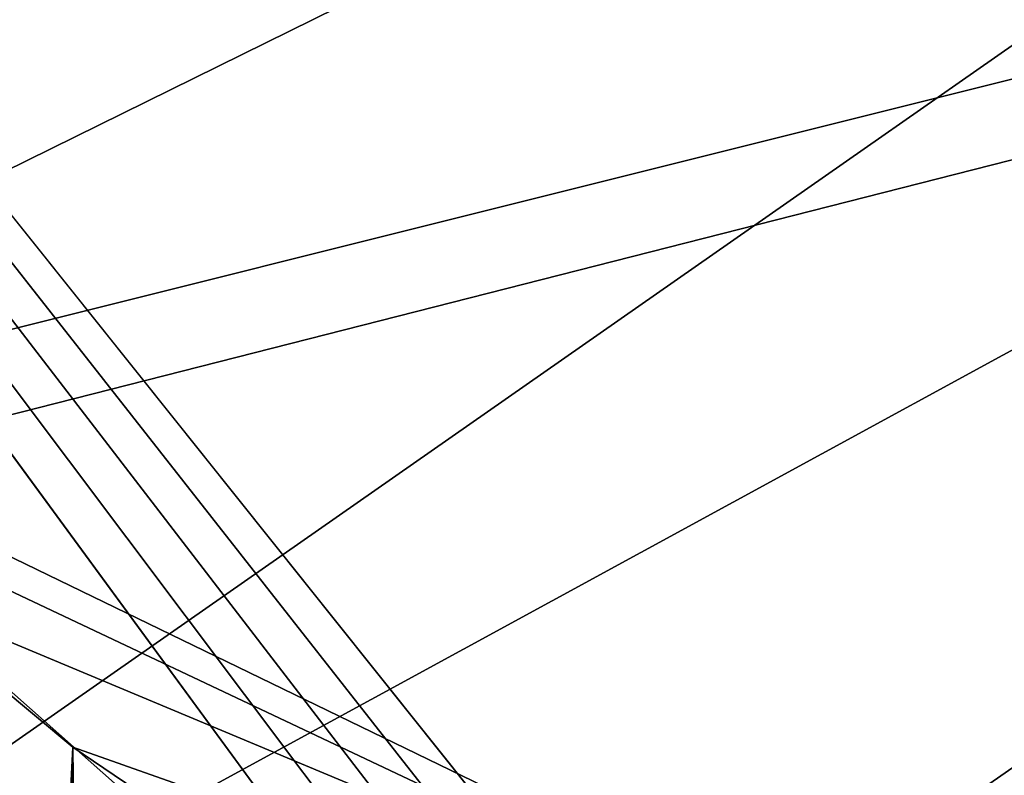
# Model space of a CAD drawing. Header units: metres. Extents: x -1004 to 0, y -808 to 0.
# Tile 18 of 120: x -886 to -835, y -174 to -135. Entities that reach past the tile are written whole.
import ezdxf

# ---------------------------------------------------------------- set-up
doc = ezdxf.new("R2010")
doc.units = ezdxf.units.M

msp = doc.modelspace()

# ---------------------------------------------------------------- linework, layer by layer
at = {"layer": 'top0123413'}
for points in [[(-994.037292, -794.032166, 90), (-994.037292, -10, 90), (-787.024658, -763.271118, 90)], [(-787.024658, -763.271118, 90), (-994.037292, -10, 90), (-533.424561, -638.481384, 90)], [(-994.037292, -10, 90), (-526.238708, -632.856445, 90), (-533.424561, -638.481384, 90)], [(-10, -10, 90), (-502.018646, -625.846375, 90), (-994.037292, -10, 90)], [(-502.018646, -625.846375, 90), (-510.034576, -626.560547, 90), (-994.037292, -10, 90)], [(-994.037292, -10, 90), (-510.034576, -626.560547, 90), (-518.256042, -628.853394, 90)], [(-518.256042, -628.853394, 90), (-526.238708, -632.856445, 90), (-994.037292, -10, 90)], [(-742.780518, -72.276802, 118.761467), (-792.152649, -69.16246, 118.815826), (-933.835571, -166.467499, 117.117363)], [(-933.835571, -166.467499, 117.117363), (-792.152649, -69.16246, 118.815826), (-930.932861, -128.084671, 117.787331)], [(-693.123474, -74.838211, 118.716751), (-742.780518, -72.276802, 118.761467), (-936.402649, -207.471207, 116.401634)], [(-936.402649, -207.471207, 116.401634), (-742.780518, -72.276802, 118.761467), (-933.835571, -166.467499, 117.117363)], [(-938.29071, -245.358398, 115.740311), (-646.118347, -76.727219, 118.683784), (-693.123474, -74.838211, 118.716751)], [(-938.29071, -245.358398, 115.740311), (-693.123474, -74.838211, 118.716751), (-936.402649, -207.471207, 116.401634)], [(-597.805054, -78.120209, 118.65947), (-646.118347, -76.727219, 118.683784), (-938.29071, -245.358398, 115.740311)], [(-939.738831, -283.879303, 115.067932), (-940.71405, -322.342346, 114.396553), (-597.805054, -78.120209, 118.65947)], [(-940.71405, -322.342346, 114.396553), (-513.875122, -606.131226, 109.443001), (-597.805054, -78.120209, 118.65947)], [(-939.738831, -283.879303, 115.067932), (-597.805054, -78.120209, 118.65947), (-938.29071, -245.358398, 115.740311)]]:
    msp.add_3dface(points, dxfattribs=at)
at = {"layer": 'top0123414'}
for points in [[(-918.452148, -133.331024, 2129.335449), (-901.793396, -155.042709, 2143.80835), (-502.018646, -55.05748, 2077.158447)], [(-901.793396, -155.042709, 2143.80835), (-820.791748, -194.333847, 2169.999756), (-502.018646, -55.05748, 2077.158447)], [(-914.9198, -137.676178, 2128.745361), (-928.7276, -113.098167, 2112.361572), (-502.018646, -57.672649, 2075.415039)], [(-502.018646, -57.672649, 2075.415039), (-898.363892, -158.604187, 2142.695801), (-914.9198, -137.676178, 2128.745361)], [(-820.791748, -195.279739, 2167.143799), (-898.363892, -158.604187, 2142.695801), (-502.018646, -57.672649, 2075.415039)], [(-901.793396, -155.042709, 2143.80835), (-892.526794, -164.336868, 2150.003662), (-820.791748, -194.333847, 2169.999756)], [(-898.363892, -158.604187, 2142.695801), (-879.806396, -175.047073, 2153.656738), (-900.24408, -674.100098, 2141.3396)], [(-820.791748, -195.279739, 2167.143799), (-879.806396, -175.047073, 2153.656738), (-898.363892, -158.604187, 2142.695801)], [(-892.526794, -164.336868, 2150.003662), (-908.267273, -682.555786, 2138.76001), (-882.831726, -172.402756, 2155.380371)], [(-892.526794, -164.336868, 2150.003662), (-882.831726, -172.402756, 2155.380371), (-820.791748, -194.333847, 2169.999756)], [(-908.267273, -682.555786, 2138.76001), (-892.433105, -666.464417, 2150.060791), (-882.831726, -172.402756, 2155.380371)], [(-882.831726, -172.402756, 2155.380371), (-892.433105, -666.464417, 2150.060791), (-877.488159, -653.800354, 2157.918945)], [(-877.488159, -653.800354, 2157.918945), (-872.716797, -179.259811, 2159.951416), (-882.831726, -172.402756, 2155.380371)], [(-820.791748, -194.333847, 2169.999756), (-882.831726, -172.402756, 2155.380371), (-872.716797, -179.259811, 2159.951416)]]:
    msp.add_3dface(points, dxfattribs=at)

doc.saveas('drawing.dxf')
